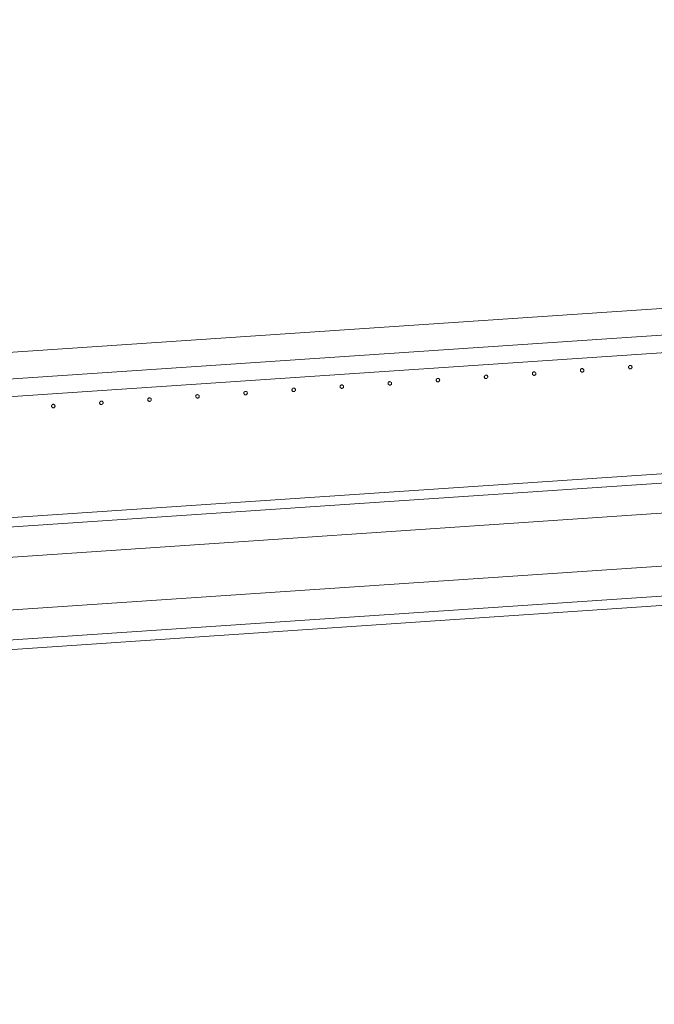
# Model space of a CAD drawing. Header units: millimetres. Extents: x -2624 to 101766, y -16 to 109490.
# Tile 148 of 151: x 91406 to 92130, y 92423 to 93547. Entities that reach past the tile are written whole.
import ezdxf

# ---------------------------------------------------------------- set-up
doc = ezdxf.new("R2010")
doc.units = ezdxf.units.MM
doc.header["$MEASUREMENT"] = 0
for name, color, linetype in [('L1', 7, 'Continuous'), ('VRD _ Clôture.VRD', 7, 'Continuous'), ('VRD _ Portail.VRD', 7, 'Continuous')]:
    doc.layers.add(name, color=color, linetype=linetype)

# ---------------------------------------------------------------- blocks, each defined once
blk = doc.blocks.new('Élément de coupe_164')
at = {"layer": 'VRD _ Portail.VRD', "color": 7, "linetype": 'Continuous', "lineweight": 15}
for p, q in [((93701.5, 93133.9), (85390.4, 92572.6)), ((93702.2, 93123.2), (85391.1, 92561.9)), ((86602.3, 92609.3), (93704.5, 93089)), ((86606.3, 92549.4), (93708.6, 93029.1)), ((93710.9, 92994.9), (85399.8, 92433.6)), ((93711.6, 92984.2), (85400.5, 92422.9))]:
    blk.add_line(p, q, dxfattribs=at)
blk = doc.blocks.new('Élément de coupe_166')
at = {"layer": 'L1', "color": 7, "linetype": 'Continuous', "lineweight": 15}
blk.add_line((97017.5, 93546.5), (90867.5, 93131.2), dxfattribs=at)
blk = doc.blocks.new('Élément de coupe_172')
at = {"layer": 'VRD _ Clôture.VRD', "color": 7, "linetype": 'Continuous', "lineweight": 15}
for p, q in [((90696.4, 93089.1), (93468.2, 93276.3)), ((90697.8, 93069.2), (93469.6, 93256.4))]:
    blk.add_line(p, q, dxfattribs=at)
blk = doc.blocks.new('Élément de coupe_1533')
at = {"layer": 'VRD _ Clôture.VRD', "color": 7, "linetype": 'Continuous', "lineweight": 15}
for p, q in [((91442.6, 93106.1), (91442.5, 93105.8)), ((91442.5, 93105.8), (91442.5, 93105.4)), ((91442.5, 93105.4), (91442.6, 93105.1)), ((91442.7, 93106.4), (91442.6, 93106.1)), ((91442.9, 93106.7), (91442.7, 93106.4)), ((91443.4, 93107.2), (91443.1, 93107)), ((91443.7, 93107.4), (91443.4, 93107.2)), ((91444, 93107.5), (91443.7, 93107.4)), ((91444.4, 93107.6), (91444, 93107.5)), ((91444.7, 93107.6), (91444.4, 93107.6)), ((91445.1, 93107.5), (91444.7, 93107.6)), ((91445.4, 93107.4), (91445.1, 93107.5)), ((91445.7, 93107.2), (91445.4, 93107.4)), ((91446.2, 93106.7), (91445.9, 93107)), ((91446.3, 93106.4), (91446.2, 93106.7)), ((91446.4, 93106), (91446.3, 93106.4)), ((91446.5, 93105.7), (91446.4, 93106)), ((91446.4, 93105), (91446.5, 93105.4)), ((91446.5, 93105.4), (91446.5, 93105.7)), ((91442.6, 93105.1), (91442.7, 93104.8)), ((91442.7, 93104.8), (91442.8, 93104.4)), ((91442.8, 93104.4), (91443.1, 93104.2)), ((91443.3, 93103.9), (91443.6, 93103.8)), ((91443.6, 93103.8), (91444, 93103.6)), ((91444, 93103.6), (91444.3, 93103.6)), ((91444.3, 93103.6), (91444.6, 93103.6)), ((91444.6, 93103.6), (91445, 93103.6)), ((91445, 93103.6), (91445.3, 93103.7)), ((91445.3, 93103.7), (91445.6, 93103.9)), ((91445.6, 93103.9), (91445.9, 93104.1)), ((91446.1, 93104.4), (91446.3, 93104.7)), ((91446.3, 93104.7), (91446.4, 93105))]:
    blk.add_line(p, q, dxfattribs=at)
blk = doc.blocks.new('Élément de coupe_1534')
at = {"layer": 'VRD _ Clôture.VRD', "color": 7, "linetype": 'Continuous', "lineweight": 15}
for p, q in [((91497.5, 93109.8), (91497.4, 93109.5)), ((91497.4, 93109.5), (91497.4, 93109.1)), ((91497.4, 93109.1), (91497.4, 93108.8)), ((91497.4, 93108.8), (91497.6, 93108.5)), ((91497.6, 93110.2), (91497.5, 93109.8)), ((91497.8, 93110.4), (91497.6, 93110.2)), ((91497.6, 93108.5), (91497.7, 93108.2)), ((91497.7, 93108.2), (91497.9, 93107.9)), ((91498.3, 93110.9), (91498, 93110.7)), ((91498.2, 93107.7), (91498.5, 93107.5)), ((91498.6, 93111.1), (91498.3, 93110.9)), ((91498.5, 93107.5), (91498.8, 93107.3)), ((91498.9, 93111.2), (91498.6, 93111.1)), ((91498.8, 93107.3), (91499.2, 93107.3)), ((91499.2, 93111.3), (91498.9, 93111.2)), ((91499.6, 93111.3), (91499.2, 93111.3)), ((91499.2, 93107.3), (91499.5, 93107.3)), ((91499.5, 93107.3), (91499.9, 93107.3)), ((91499.9, 93111.2), (91499.6, 93111.3)), ((91500.3, 93111.1), (91499.9, 93111.2)), ((91499.9, 93107.3), (91500.2, 93107.4)), ((91500.2, 93107.4), (91500.5, 93107.6)), ((91500.6, 93110.9), (91500.3, 93111.1)), ((91500.5, 93107.6), (91500.8, 93107.8)), ((91501, 93110.4), (91500.8, 93110.7)), ((91501.2, 93110.1), (91501, 93110.4)), ((91501, 93108.1), (91501.2, 93108.4)), ((91501.3, 93109.7), (91501.2, 93110.1)), ((91501.2, 93108.4), (91501.3, 93108.7)), ((91501.4, 93109.4), (91501.3, 93109.7)), ((91501.3, 93108.7), (91501.4, 93109.1)), ((91501.4, 93109.1), (91501.4, 93109.4))]:
    blk.add_line(p, q, dxfattribs=at)
blk = doc.blocks.new('Élément de coupe_1535')
at = {"layer": 'VRD _ Clôture.VRD', "color": 7, "linetype": 'Continuous', "lineweight": 15}
for p, q in [((91552.5, 93113.9), (91552.3, 93113.5)), ((91552.3, 93113.5), (91552.3, 93113.2)), ((91552.3, 93113.2), (91552.3, 93112.8)), ((91552.3, 93112.8), (91552.3, 93112.5)), ((91552.3, 93112.5), (91552.4, 93112.2)), ((91552.4, 93112.2), (91552.6, 93111.9)), ((91552.6, 93114.2), (91552.5, 93113.9)), ((91552.6, 93111.9), (91552.8, 93111.6)), ((91553.1, 93114.6), (91552.9, 93114.4)), ((91553.4, 93114.8), (91553.1, 93114.6)), ((91553.1, 93111.4), (91553.4, 93111.2)), ((91553.8, 93114.9), (91553.4, 93114.8)), ((91553.4, 93111.2), (91553.7, 93111.1)), ((91553.7, 93111.1), (91554, 93111)), ((91554.1, 93115), (91553.8, 93114.9)), ((91554, 93111), (91554.4, 93111)), ((91554.5, 93115), (91554.1, 93115)), ((91554.4, 93111), (91554.7, 93111)), ((91554.8, 93114.9), (91554.5, 93115)), ((91554.7, 93111), (91555.1, 93111.1)), ((91555.1, 93114.8), (91554.8, 93114.9)), ((91555.4, 93114.6), (91555.1, 93114.8)), ((91555.1, 93111.1), (91555.4, 93111.3)), ((91555.4, 93111.3), (91555.6, 93111.5)), ((91555.9, 93114.1), (91555.7, 93114.4)), ((91556.1, 93113.8), (91555.9, 93114.1)), ((91555.9, 93111.8), (91556.1, 93112.1)), ((91556.2, 93113.5), (91556.1, 93113.8)), ((91556.1, 93112.1), (91556.2, 93112.4)), ((91556.3, 93113.1), (91556.2, 93113.5)), ((91556.2, 93112.8), (91556.3, 93113.1)), ((91556.2, 93112.4), (91556.2, 93112.8))]:
    blk.add_line(p, q, dxfattribs=at)
blk = doc.blocks.new('Élément de coupe_1536')
at = {"layer": 'VRD _ Clôture.VRD', "color": 7, "linetype": 'Continuous', "lineweight": 15}
for p, q in [((91607.2, 93117.2), (91607.1, 93116.9)), ((91607.1, 93116.9), (91607.1, 93116.5)), ((91607.1, 93116.5), (91607.2, 93116.2)), ((91607.3, 93117.6), (91607.2, 93117.2)), ((91607.5, 93117.9), (91607.3, 93117.6)), ((91608, 93118.3), (91607.7, 93118.1)), ((91608.3, 93118.5), (91608, 93118.3)), ((91608.7, 93118.6), (91608.3, 93118.5)), ((91609, 93118.7), (91608.7, 93118.6)), ((91609.3, 93118.7), (91609, 93118.7)), ((91609.7, 93118.6), (91609.3, 93118.7)), ((91610, 93118.5), (91609.7, 93118.6)), ((91610.3, 93118.3), (91610, 93118.5)), ((91610.8, 93117.8), (91610.6, 93118.1)), ((91611, 93117.5), (91610.8, 93117.8)), ((91611.1, 93117.2), (91611, 93117.5)), ((91611.1, 93116.8), (91611.1, 93117.2)), ((91611.1, 93116.5), (91611.1, 93116.8)), ((91611.1, 93116.1), (91611.1, 93116.5)), ((91607.2, 93116.2), (91607.3, 93115.9)), ((91607.3, 93115.9), (91607.5, 93115.6)), ((91607.5, 93115.6), (91607.7, 93115.3)), ((91608, 93115.1), (91608.3, 93114.9)), ((91608.3, 93114.9), (91608.6, 93114.8)), ((91608.6, 93114.8), (91608.9, 93114.7)), ((91608.9, 93114.7), (91609.3, 93114.7)), ((91609.3, 93114.7), (91609.6, 93114.7)), ((91609.6, 93114.7), (91609.9, 93114.9)), ((91609.9, 93114.9), (91610.2, 93115)), ((91610.2, 93115), (91610.5, 93115.2)), ((91610.7, 93115.5), (91610.9, 93115.8)), ((91610.9, 93115.8), (91611.1, 93116.1))]:
    blk.add_line(p, q, dxfattribs=at)
blk = doc.blocks.new('Élément de coupe_1537')
at = {"layer": 'VRD _ Clôture.VRD', "color": 7, "linetype": 'Continuous', "lineweight": 15}
for p, q in [((91662.1, 93120.9), (91662, 93120.6)), ((91662, 93120.6), (91662, 93120.3)), ((91662, 93120.3), (91662.1, 93119.9)), ((91662.2, 93121.3), (91662.1, 93120.9)), ((91662.1, 93119.9), (91662.2, 93119.6)), ((91662.4, 93121.6), (91662.2, 93121.3)), ((91662.2, 93119.6), (91662.3, 93119.3)), ((91662.3, 93119.3), (91662.6, 93119)), ((91662.9, 93122), (91662.6, 93121.8)), ((91662.8, 93118.8), (91663.1, 93118.6)), ((91663.2, 93122.2), (91662.9, 93122)), ((91663.1, 93118.6), (91663.5, 93118.5)), ((91663.5, 93122.3), (91663.2, 93122.2)), ((91663.9, 93122.4), (91663.5, 93122.3)), ((91663.5, 93118.5), (91663.8, 93118.4)), ((91663.8, 93118.4), (91664.1, 93118.4)), ((91664.2, 93122.4), (91663.9, 93122.4)), ((91664.1, 93118.4), (91664.5, 93118.4)), ((91664.6, 93122.3), (91664.2, 93122.4)), ((91664.5, 93118.4), (91664.8, 93118.6)), ((91664.9, 93122.2), (91664.6, 93122.3)), ((91664.8, 93118.6), (91665.1, 93118.7)), ((91665.2, 93122), (91664.9, 93122.2)), ((91665.1, 93118.7), (91665.4, 93118.9)), ((91665.7, 93121.5), (91665.4, 93121.8)), ((91665.6, 93119.2), (91665.8, 93119.5)), ((91665.8, 93121.2), (91665.7, 93121.5)), ((91665.9, 93120.9), (91665.8, 93121.2)), ((91665.8, 93119.5), (91665.9, 93119.8)), ((91666, 93120.5), (91665.9, 93120.9)), ((91665.9, 93119.8), (91666, 93120.2)), ((91666, 93120.2), (91666, 93120.5))]:
    blk.add_line(p, q, dxfattribs=at)
blk = doc.blocks.new('Élément de coupe_1538')
at = {"layer": 'VRD _ Clôture.VRD', "color": 7, "linetype": 'Continuous', "lineweight": 15}
for p, q in [((91717, 93124.7), (91716.9, 93124.3)), ((91716.9, 93124.3), (91716.9, 93124)), ((91716.9, 93124), (91716.9, 93123.6)), ((91716.9, 93123.6), (91717.1, 93123.3)), ((91717.1, 93125), (91717, 93124.7)), ((91717.3, 93125.3), (91717.1, 93125)), ((91717.1, 93123.3), (91717.2, 93123)), ((91717.2, 93123), (91717.4, 93122.7)), ((91717.8, 93125.8), (91717.5, 93125.5)), ((91717.7, 93122.5), (91718, 93122.3)), ((91718.1, 93125.9), (91717.8, 93125.8)), ((91718, 93122.3), (91718.3, 93122.2)), ((91718.4, 93126), (91718.1, 93125.9)), ((91718.3, 93122.2), (91718.7, 93122.1)), ((91718.7, 93126.1), (91718.4, 93126)), ((91719.1, 93126.1), (91718.7, 93126.1)), ((91718.7, 93122.1), (91719, 93122.1)), ((91719, 93122.1), (91719.4, 93122.2)), ((91719.4, 93126), (91719.1, 93126.1)), ((91719.8, 93125.9), (91719.4, 93126)), ((91719.4, 93122.2), (91719.7, 93122.3)), ((91719.7, 93122.3), (91720, 93122.4)), ((91720.1, 93125.7), (91719.8, 93125.9)), ((91720, 93122.4), (91720.3, 93122.7)), ((91720.5, 93125.2), (91720.3, 93125.5)), ((91720.7, 93124.9), (91720.5, 93125.2)), ((91720.5, 93122.9), (91720.7, 93123.2)), ((91720.8, 93124.6), (91720.7, 93124.9)), ((91720.7, 93123.2), (91720.8, 93123.5)), ((91720.9, 93124.2), (91720.8, 93124.6)), ((91720.8, 93123.5), (91720.9, 93123.9)), ((91720.9, 93123.9), (91720.9, 93124.2))]:
    blk.add_line(p, q, dxfattribs=at)
blk = doc.blocks.new('Élément de coupe_1539')
at = {"layer": 'VRD _ Clôture.VRD', "color": 7, "linetype": 'Continuous', "lineweight": 15}
for p, q in [((91772, 93128.7), (91771.8, 93128.4)), ((91771.8, 93128.4), (91771.8, 93128)), ((91771.8, 93128), (91771.8, 93127.7)), ((91771.8, 93127.7), (91771.8, 93127.3)), ((91772.1, 93129), (91772, 93128.7)), ((91772.6, 93129.5), (91772.4, 93129.2)), ((91772.9, 93129.6), (91772.6, 93129.5)), ((91773.3, 93129.7), (91772.9, 93129.6)), ((91773.6, 93129.8), (91773.3, 93129.7)), ((91774, 93129.8), (91773.6, 93129.8)), ((91774.3, 93129.7), (91774, 93129.8)), ((91774.6, 93129.6), (91774.3, 93129.7)), ((91774.9, 93129.4), (91774.6, 93129.6)), ((91775.4, 93128.9), (91775.2, 93129.2)), ((91775.6, 93128.6), (91775.4, 93128.9)), ((91775.7, 93128.3), (91775.6, 93128.6)), ((91775.8, 93127.9), (91775.7, 93128.3)), ((91775.7, 93127.6), (91775.8, 93127.9)), ((91771.8, 93127.3), (91771.9, 93127)), ((91771.9, 93127), (91772.1, 93126.7)), ((91772.1, 93126.7), (91772.3, 93126.4)), ((91772.6, 93126.2), (91772.9, 93126)), ((91772.9, 93126), (91773.2, 93125.9)), ((91773.2, 93125.9), (91773.5, 93125.8)), ((91773.5, 93125.8), (91773.9, 93125.8)), ((91773.9, 93125.8), (91774.2, 93125.9)), ((91774.2, 93125.9), (91774.6, 93126)), ((91774.6, 93126), (91774.9, 93126.1)), ((91774.9, 93126.1), (91775.1, 93126.4)), ((91775.4, 93126.6), (91775.6, 93126.9)), ((91775.6, 93126.9), (91775.7, 93127.2)), ((91775.7, 93127.2), (91775.7, 93127.6))]:
    blk.add_line(p, q, dxfattribs=at)
blk = doc.blocks.new('Élément de coupe_1540')
at = {"layer": 'VRD _ Clôture.VRD', "color": 7, "linetype": 'Continuous', "lineweight": 15}
for p, q in [((91826.7, 93132.1), (91826.6, 93131.7)), ((91826.6, 93131.7), (91826.6, 93131.4)), ((91826.6, 93131.4), (91826.7, 93131)), ((91826.8, 93132.4), (91826.7, 93132.1)), ((91826.7, 93131), (91826.8, 93130.7)), ((91827, 93132.7), (91826.8, 93132.4)), ((91826.8, 93130.7), (91827, 93130.4)), ((91827, 93130.4), (91827.2, 93130.1)), ((91827.5, 93133.2), (91827.2, 93132.9)), ((91827.8, 93133.3), (91827.5, 93133.2)), ((91827.5, 93129.9), (91827.8, 93129.7)), ((91828.2, 93133.4), (91827.8, 93133.3)), ((91827.8, 93129.7), (91828.1, 93129.6)), ((91828.1, 93129.6), (91828.4, 93129.5)), ((91828.5, 93133.5), (91828.2, 93133.4)), ((91828.4, 93129.5), (91828.8, 93129.5)), ((91828.8, 93133.5), (91828.5, 93133.5)), ((91829.2, 93133.4), (91828.8, 93133.5)), ((91828.8, 93129.5), (91829.1, 93129.6)), ((91829.1, 93129.6), (91829.4, 93129.7)), ((91829.5, 93133.3), (91829.2, 93133.4)), ((91829.4, 93129.7), (91829.7, 93129.8)), ((91829.8, 93133.1), (91829.5, 93133.3)), ((91829.7, 93129.8), (91830, 93130.1)), ((91830.3, 93132.6), (91830.1, 93132.9)), ((91830.2, 93130.3), (91830.4, 93130.6)), ((91830.5, 93132.3), (91830.3, 93132.6)), ((91830.4, 93130.6), (91830.6, 93131)), ((91830.6, 93132), (91830.5, 93132.3)), ((91830.6, 93131.6), (91830.6, 93132)), ((91830.6, 93131.3), (91830.6, 93131.6)), ((91830.6, 93131), (91830.6, 93131.3))]:
    blk.add_line(p, q, dxfattribs=at)
blk = doc.blocks.new('Élément de coupe_1541')
at = {"layer": 'VRD _ Clôture.VRD', "color": 7, "linetype": 'Continuous', "lineweight": 15}
for p, q in [((91881.6, 93135.8), (91881.5, 93135.4)), ((91881.5, 93135.4), (91881.5, 93135.1)), ((91881.5, 93135.1), (91881.6, 93134.7)), ((91881.7, 93136.1), (91881.6, 93135.8)), ((91881.6, 93134.7), (91881.7, 93134.4)), ((91881.9, 93136.4), (91881.7, 93136.1)), ((91881.7, 93134.4), (91881.8, 93134.1)), ((91881.8, 93134.1), (91882.1, 93133.8)), ((91882.4, 93136.9), (91882.1, 93136.7)), ((91882.3, 93133.6), (91882.6, 93133.4)), ((91882.7, 93137), (91882.4, 93136.9)), ((91882.6, 93133.4), (91883, 93133.3)), ((91883, 93137.2), (91882.7, 93137)), ((91883.4, 93137.2), (91883, 93137.2)), ((91883, 93133.3), (91883.3, 93133.2)), ((91883.3, 93133.2), (91883.6, 93133.2)), ((91883.7, 93137.2), (91883.4, 93137.2)), ((91883.6, 93133.2), (91884, 93133.3)), ((91884.1, 93137.1), (91883.7, 93137.2)), ((91884, 93133.3), (91884.3, 93133.4)), ((91884.4, 93137), (91884.1, 93137.1)), ((91884.3, 93133.4), (91884.6, 93133.6)), ((91884.7, 93136.8), (91884.4, 93137)), ((91884.6, 93133.6), (91884.9, 93133.8)), ((91885.2, 93136.3), (91884.9, 93136.6)), ((91885.1, 93134), (91885.3, 93134.3)), ((91885.3, 93136), (91885.2, 93136.3)), ((91885.4, 93135.7), (91885.3, 93136)), ((91885.3, 93134.3), (91885.4, 93134.7)), ((91885.5, 93135.3), (91885.4, 93135.7)), ((91885.4, 93134.7), (91885.5, 93135)), ((91885.5, 93135), (91885.5, 93135.3))]:
    blk.add_line(p, q, dxfattribs=at)
blk = doc.blocks.new('Élément de coupe_1542')
at = {"layer": 'VRD _ Clôture.VRD', "color": 7, "linetype": 'Continuous', "lineweight": 15}
for p, q in [((91936.5, 93139.5), (91936.4, 93139.1)), ((91936.4, 93139.1), (91936.4, 93138.8)), ((91936.6, 93139.8), (91936.5, 93139.5)), ((91936.8, 93140.1), (91936.6, 93139.8)), ((91937.3, 93140.6), (91937, 93140.4)), ((91937.6, 93140.7), (91937.3, 93140.6)), ((91937.9, 93140.9), (91937.6, 93140.7)), ((91938.2, 93140.9), (91937.9, 93140.9)), ((91938.6, 93140.9), (91938.2, 93140.9)), ((91938.9, 93140.8), (91938.6, 93140.9)), ((91939.3, 93140.7), (91938.9, 93140.8)), ((91939.6, 93140.5), (91939.3, 93140.7)), ((91940, 93140), (91939.8, 93140.3)), ((91940.2, 93139.7), (91940, 93140)), ((91940.3, 93139.4), (91940.2, 93139.7)), ((91940.4, 93139.1), (91940.3, 93139.4)), ((91940.4, 93138.7), (91940.4, 93139.1)), ((91936.4, 93138.8), (91936.4, 93138.4)), ((91936.4, 93138.4), (91936.6, 93138.1)), ((91936.6, 93138.1), (91936.7, 93137.8)), ((91936.7, 93137.8), (91936.9, 93137.5)), ((91937.2, 93137.3), (91937.5, 93137.1)), ((91937.5, 93137.1), (91937.8, 93137)), ((91937.8, 93137), (91938.2, 93136.9)), ((91938.2, 93136.9), (91938.5, 93136.9)), ((91938.5, 93136.9), (91938.9, 93137)), ((91938.9, 93137), (91939.2, 93137.1)), ((91939.2, 93137.1), (91939.5, 93137.3)), ((91939.5, 93137.3), (91939.8, 93137.5)), ((91940, 93137.7), (91940.2, 93138)), ((91940.2, 93138), (91940.3, 93138.4)), ((91940.3, 93138.4), (91940.4, 93138.7))]:
    blk.add_line(p, q, dxfattribs=at)
blk = doc.blocks.new('Élément de coupe_1543')
at = {"layer": 'VRD _ Clôture.VRD', "color": 7, "linetype": 'Continuous', "lineweight": 15}
for p, q in [((91991.5, 93143.5), (91991.3, 93143.2)), ((91991.3, 93143.2), (91991.3, 93142.8)), ((91991.3, 93142.8), (91991.3, 93142.5)), ((91991.3, 93142.5), (91991.3, 93142.1)), ((91991.3, 93142.1), (91991.4, 93141.8)), ((91991.4, 93141.8), (91991.6, 93141.5)), ((91991.6, 93143.8), (91991.5, 93143.5)), ((91991.6, 93141.5), (91991.8, 93141.2)), ((91992.1, 93144.3), (91991.9, 93144.1)), ((91992.4, 93144.5), (91992.1, 93144.3)), ((91992.1, 93141), (91992.4, 93140.8)), ((91992.8, 93144.6), (91992.4, 93144.5)), ((91992.4, 93140.8), (91992.7, 93140.7)), ((91992.7, 93140.7), (91993, 93140.6)), ((91993.1, 93144.6), (91992.8, 93144.6)), ((91993, 93140.6), (91993.4, 93140.6)), ((91993.5, 93144.6), (91993.1, 93144.6)), ((91993.4, 93140.6), (91993.7, 93140.7)), ((91993.8, 93144.5), (91993.5, 93144.6)), ((91993.7, 93140.7), (91994.1, 93140.8)), ((91994.1, 93144.4), (91993.8, 93144.5)), ((91994.4, 93144.2), (91994.1, 93144.4)), ((91994.1, 93140.8), (91994.4, 93141)), ((91994.4, 93141), (91994.6, 93141.2)), ((91994.9, 93143.7), (91994.7, 93144)), ((91995.1, 93143.4), (91994.9, 93143.7)), ((91994.9, 93141.4), (91995.1, 93141.7)), ((91995.2, 93143.1), (91995.1, 93143.4)), ((91995.1, 93141.7), (91995.2, 93142.1)), ((91995.3, 93142.8), (91995.2, 93143.1)), ((91995.2, 93142.4), (91995.3, 93142.8)), ((91995.2, 93142.1), (91995.2, 93142.4))]:
    blk.add_line(p, q, dxfattribs=at)
blk = doc.blocks.new('Élément de coupe_1544')
at = {"layer": 'VRD _ Clôture.VRD', "color": 7, "linetype": 'Continuous', "lineweight": 15}
for p, q in [((92046.2, 93146.9), (92046.1, 93146.5)), ((92046.1, 93146.5), (92046.1, 93146.2)), ((92046.1, 93146.2), (92046.2, 93145.9)), ((92046.3, 93147.2), (92046.2, 93146.9)), ((92046.2, 93145.9), (92046.3, 93145.5)), ((92046.5, 93147.5), (92046.3, 93147.2)), ((92046.3, 93145.5), (92046.5, 93145.2)), ((92046.5, 93145.2), (92046.7, 93144.9)), ((92047, 93148), (92046.7, 93147.8)), ((92047.3, 93148.2), (92047, 93148)), ((92047, 93144.7), (92047.3, 93144.5)), ((92047.7, 93148.3), (92047.3, 93148.2)), ((92047.3, 93144.5), (92047.6, 93144.4)), ((92047.6, 93144.4), (92047.9, 93144.3)), ((92048, 93148.3), (92047.7, 93148.3)), ((92047.9, 93144.3), (92048.3, 93144.3)), ((92048.3, 93148.3), (92048, 93148.3)), ((92048.7, 93148.3), (92048.3, 93148.3)), ((92048.3, 93144.3), (92048.6, 93144.4)), ((92048.6, 93144.4), (92048.9, 93144.5)), ((92049, 93148.1), (92048.7, 93148.3)), ((92048.9, 93144.5), (92049.2, 93144.7)), ((92049.3, 93147.9), (92049, 93148.1)), ((92049.2, 93144.7), (92049.5, 93144.9)), ((92049.8, 93147.4), (92049.6, 93147.7)), ((92049.7, 93145.2), (92049.9, 93145.5)), ((92050, 93147.1), (92049.8, 93147.4)), ((92049.9, 93145.5), (92050.1, 93145.8)), ((92050.1, 93146.8), (92050, 93147.1)), ((92050.1, 93146.5), (92050.1, 93146.8)), ((92050.1, 93146.1), (92050.1, 93146.5)), ((92050.1, 93145.8), (92050.1, 93146.1))]:
    blk.add_line(p, q, dxfattribs=at)
blk = doc.blocks.new('Élément de coupe_1545')
at = {"layer": 'VRD _ Clôture.VRD', "color": 7, "linetype": 'Continuous', "lineweight": 15}
for p, q in [((92101.1, 93150.6), (92101, 93150.3)), ((92101, 93150.3), (92101, 93149.9)), ((92101.2, 93150.9), (92101.1, 93150.6)), ((92101.4, 93151.2), (92101.2, 93150.9)), ((92101.9, 93151.7), (92101.6, 93151.5)), ((92102.2, 93151.9), (92101.9, 93151.7)), ((92102.5, 93152), (92102.2, 93151.9)), ((92102.9, 93152), (92102.5, 93152)), ((92103.2, 93152), (92102.9, 93152)), ((92103.6, 93152), (92103.2, 93152)), ((92103.9, 93151.8), (92103.6, 93152)), ((92104.2, 93151.7), (92103.9, 93151.8)), ((92104.7, 93151.2), (92104.4, 93151.4)), ((92104.8, 93150.8), (92104.7, 93151.2)), ((92104.9, 93150.5), (92104.8, 93150.8)), ((92105, 93150.2), (92104.9, 93150.5)), ((92105, 93149.8), (92105, 93150.2)), ((92101, 93149.9), (92101.1, 93149.6)), ((92101.1, 93149.6), (92101.2, 93149.2)), ((92101.2, 93149.2), (92101.3, 93148.9)), ((92101.3, 93148.9), (92101.6, 93148.7)), ((92101.8, 93148.4), (92102.1, 93148.2)), ((92102.1, 93148.2), (92102.5, 93148.1)), ((92102.5, 93148.1), (92102.8, 93148.1)), ((92102.8, 93148.1), (92103.1, 93148)), ((92103.1, 93148), (92103.5, 93148.1)), ((92103.5, 93148.1), (92103.8, 93148.2)), ((92103.8, 93148.2), (92104.1, 93148.4)), ((92104.1, 93148.4), (92104.4, 93148.6)), ((92104.6, 93148.9), (92104.8, 93149.2)), ((92104.8, 93149.2), (92104.9, 93149.5)), ((92104.9, 93149.5), (92105, 93149.8))]:
    blk.add_line(p, q, dxfattribs=at)

msp = doc.modelspace()

# ---------------------------------------------------------------- block references
at = {"layer": 'L1', "lineweight": 0}
msp.add_blockref('Élément de coupe_166', (0, 0), dxfattribs=at)
at = {"layer": 'VRD _ Clôture.VRD', "lineweight": 0}
for name in ['Élément de coupe_172', 'Élément de coupe_1545', 'Élément de coupe_1542', 'Élément de coupe_1543', 'Élément de coupe_1544', 'Élément de coupe_1539', 'Élément de coupe_1540', 'Élément de coupe_1541', 'Élément de coupe_1536', 'Élément de coupe_1537', 'Élément de coupe_1538', 'Élément de coupe_1533', 'Élément de coupe_1534', 'Élément de coupe_1535']:
    msp.add_blockref(name, (0, 0), dxfattribs=at)
at = {"layer": 'VRD _ Portail.VRD', "lineweight": 0}
msp.add_blockref('Élément de coupe_164', (0, 0), dxfattribs=at)

doc.saveas('drawing.dxf')
